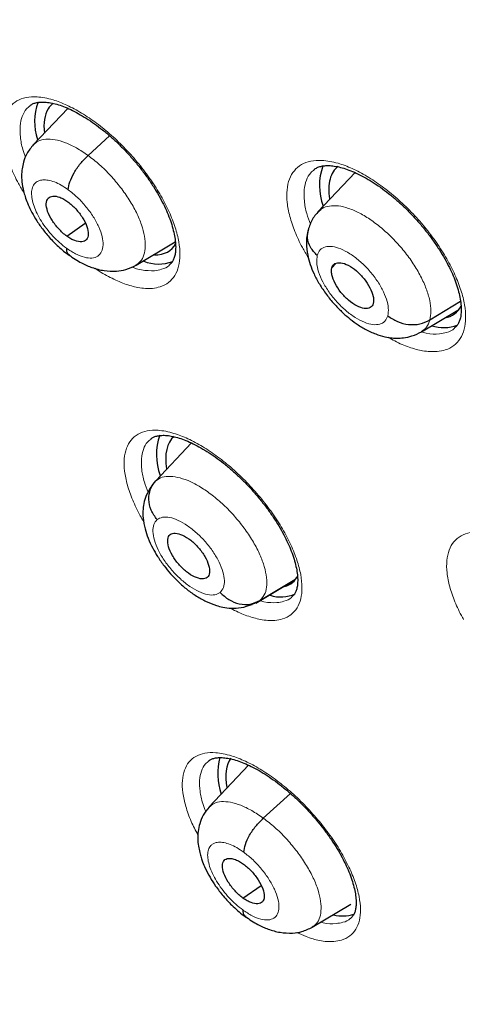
# Model space of a CAD drawing. Header units: millimetres. Extents: x 8 to 2236, y 12 to 2208.
# Tile 129 of 165: x 2058 to 2065, y 826 to 842. Entities that reach past the tile are written whole.
import ezdxf

# ---------------------------------------------------------------- set-up
doc = ezdxf.new("R2010")
doc.units = ezdxf.units.MM

msp = doc.modelspace()

# ---------------------------------------------------------------- linework, layer by layer
at = {"color": 7, "linetype": 'Continuous', "lineweight": 30}
for p, q in [((2058.603, 840.157), (2058.05, 839.572)), ((2058.929, 839.401), (2059.276, 839.715)), ((2063.217, 839.125), (2062.62, 838.493)), ((2062.623, 838.49), (2062.653, 838.516)), ((2058.587, 838.105), (2058.884, 838.312)), ((2059.7, 837.639), (2060.331, 838.016)), ((2062.843, 837.597), (2062.909, 837.666)), ((2064.419, 836.76), (2064.911, 837.06)), ((2064.284, 836.571), (2064.867, 836.919)), ((2060.018, 834.179), (2060.59, 834.785)), ((2060.015, 834.176), (2059.968, 834.126)), ((2061.622, 832.213), (2062.241, 832.584)), ((2061.687, 832.254), (2062.25, 832.591)), ((2061.508, 829.611), (2060.875, 828.941)), ((2061.744, 828.762), (2062.18, 829.157)), ((2061.417, 827.479), (2061.708, 827.681)), ((2062.531, 827.012), (2063.149, 827.382))]:
    msp.add_line(p, q, dxfattribs=at)
at = {"color": 252, "linetype": 'Continuous', "lineweight": 0}
for p, q in [((2062.594, 838.452), (2062.603, 838.472)), ((2059.972, 834.122), (2060.018, 834.179)), ((2061.687, 832.254), (2061.619, 832.218))]:
    msp.add_line(p, q, dxfattribs=at)
at = {"color": 7, "linetype": 'Continuous', "lineweight": 30}
for centre, radius, start, end in [((2058.946, 839.944), 0.876, 159.1424, 199.1982), ((2063.585, 838.919), 0.939, 160.2774, 200.7764), ((2060.063, 838.314), 0.657, 248.5344, 290.3495), ((2064.642, 837.249), 0.613, 251.6347, 290.7878), ((2060.982, 834.598), 0.955, 160.8349, 200.5365), ((2062.025, 832.878), 0.565, 252.1725, 294.2764), ((2062.061, 829.484), 1.048, 165.8751, 198.6357), ((2063.014, 827.799), 0.608, 256.6315, 287.5777)]:
    msp.add_arc(centre, radius, start, end, dxfattribs=at)
for centre, major_axis, ratio, start_param, end_param in [((2059.307, 839.058), (-0.945, 1.176), 0.454207, 0.163826, 0.624932), ((2059.307, 839.058), (-0.945, 1.176), 0.454207, 6.266471, 6.447011), ((2063.881, 838.04), (-0.946, 1.175), 0.454578, 6.261499, 6.602914), ((2063.881, 838.04), (-0.946, 1.175), 0.454578, 0.319728, 0.661839), ((2059.307, 839.058), (-0.945, 1.176), 0.454207, 2.770451, 3.342091), ((2063.881, 838.04), (-0.946, 1.175), 0.454578, 2.883673, 3.362693), ((2061.261, 833.716), (-0.944, 1.177), 0.454071, 0.008056, 0.674131), ((2061.261, 833.716), (-0.944, 1.177), 0.454071, 2.948255, 3.35941), ((2062.234, 828.605), (-0.95, 1.188), 0.453301, 0.134962, 0.685693)]:
    msp.add_ellipse(centre, major_axis=major_axis, ratio=ratio, start_param=start_param, end_param=end_param, dxfattribs=at)
for points, knots in [([(2076.994, 829.069), (2077.07, 829.129), (2077.221, 829.246), (2077.423, 829.413), (2077.603, 829.567), (2077.76, 829.705), (2077.906, 829.839), (2078.039, 829.965), (2078.159, 830.081), (2078.269, 830.191), (2078.38, 830.305), (2078.497, 830.428), (2078.612, 830.554), (2078.719, 830.674), (2078.817, 830.785), (2078.904, 830.889), (2079.005, 831.01), (2079.118, 831.15), (2079.245, 831.313), (2079.367, 831.477), (2079.489, 831.645), (2079.61, 831.819), (2079.729, 831.996), (2079.845, 832.176), (2079.958, 832.358), (2080.067, 832.543), (2080.178, 832.735), (2080.292, 832.944), (2080.414, 833.177), (2080.543, 833.436), (2080.688, 833.747), (2080.84, 834.097), (2080.991, 834.474), (2081.124, 834.835), (2081.239, 835.175), (2081.338, 835.489), (2081.405, 835.716), (2081.447, 835.87), (2081.475, 835.97), (2081.507, 836.09), (2081.543, 836.232), (2081.628, 836.577), (2081.746, 837.114), (2081.857, 837.747), (2081.933, 838.27), (2081.984, 838.683), (2082.026, 839.087), (2082.06, 839.48), (2082.085, 839.859), (2082.104, 840.214), (2082.116, 840.537), (2082.124, 840.826), (2082.127, 841.078), (2082.129, 841.293), (2082.128, 841.471), (2082.127, 841.599), (2082.126, 841.684), (2082.126, 841.743), (2082.125, 841.812), (2082.123, 841.905), (2082.12, 842.029), (2082.116, 842.183), (2082.11, 842.361), (2082.099, 842.637), (2082.08, 843.013), (2082.047, 843.5), (2082.004, 844.027), (2081.948, 844.592), (2081.878, 845.187), (2081.782, 845.908), (2081.653, 846.736), (2081.485, 847.664), (2081.307, 848.538), (2081.124, 849.358), (2080.938, 850.123), (2080.746, 850.865), (2080.548, 851.583), (2080.343, 852.286), (2080.089, 853.114), (2079.773, 854.087), (2079.379, 855.22), (2078.945, 856.39), (2078.47, 857.597), (2077.991, 858.75), (2077.514, 859.841), (2077.048, 860.867), (2076.554, 861.909), (2076.04, 862.955), (2075.467, 864.079), (2074.839, 865.266), (2074.154, 866.509), (2073.467, 867.711), (2072.78, 868.87), (2072.144, 869.911), (2071.561, 870.838), (2071.033, 871.66), (2070.496, 872.475), (2069.938, 873.306), (2069.333, 874.187), (2068.675, 875.122), (2067.961, 876.11), (2067.203, 877.133), (2066.4, 878.189), (2065.549, 879.277), (2064.753, 880.267), (2064.022, 881.153), (2063.367, 881.932), (2062.689, 882.722), (2061.989, 883.521), (2061.275, 884.319), (2060.561, 885.099), (2059.803, 885.909), (2059.011, 886.738), (2058.19, 887.575), (2057.407, 888.354), (2056.664, 889.077), (2055.962, 889.746), (2055.302, 890.362), (2054.757, 890.862), (2054.317, 891.258), (2053.978, 891.56), (2053.667, 891.835), (2053.392, 892.077), (2053.178, 892.262), (2053.018, 892.4), (2052.9, 892.502), (2052.776, 892.609), (2052.623, 892.739), (2052.426, 892.907), (2052.192, 893.103), (2051.925, 893.327), (2051.626, 893.575), (2051.295, 893.846), (2050.947, 894.129), (2050.596, 894.411), (2050.107, 894.799), (2049.493, 895.278), (2048.79, 895.812), (2048.155, 896.283), (2047.57, 896.709), (2046.983, 897.127), (2046.369, 897.556), (2045.717, 898), (2045.027, 898.458), (2044.311, 898.919), (2043.594, 899.368), (2042.899, 899.788), (2042.435, 900.063), (2042.203, 900.195), (2042.189, 900.203)], [0, 0, 0, 0, 0.004208, 0.008266, 0.012194, 0.015925, 0.019283, 0.022264, 0.025087, 0.027445, 0.030195, 0.033307, 0.036341, 0.039156, 0.041751, 0.044127, 0.046284, 0.050042, 0.053605, 0.057244, 0.060959, 0.064746, 0.06856, 0.072392, 0.076228, 0.080045, 0.083867, 0.088052, 0.092716, 0.097859, 0.103418, 0.110856, 0.117881, 0.124491, 0.130655, 0.136254, 0.141145, 0.142556, 0.144244, 0.146322, 0.148792, 0.151607, 0.164055, 0.175863, 0.182587, 0.189083, 0.195351, 0.201391, 0.207197, 0.212551, 0.217349, 0.221589, 0.225272, 0.228397, 0.230964, 0.232973, 0.233896, 0.234627, 0.23553, 0.236869, 0.238642, 0.240852, 0.243465, 0.246233, 0.252549, 0.25933, 0.266575, 0.274284, 0.28244, 0.290603, 0.303052, 0.315037, 0.326558, 0.336451, 0.345973, 0.355124, 0.363905, 0.372325, 0.380725, 0.393824, 0.40725, 0.421007, 0.435095, 0.449518, 0.461086, 0.472865, 0.484854, 0.496904, 0.50868, 0.523252, 0.537359, 0.550999, 0.564172, 0.576875, 0.586525, 0.595883, 0.605054, 0.614582, 0.624546, 0.635591, 0.647128, 0.659155, 0.671674, 0.684685, 0.698189, 0.707561, 0.717157, 0.726977, 0.737022, 0.747285, 0.757391, 0.767124, 0.778971, 0.790214, 0.800851, 0.810883, 0.820308, 0.829125, 0.837335, 0.84209, 0.846614, 0.850795, 0.854431, 0.857519, 0.859243, 0.860732, 0.862169, 0.864156, 0.866741, 0.869923, 0.873327, 0.877224, 0.881613, 0.886286, 0.890855, 0.895311, 0.905366, 0.914791, 0.922673, 0.930063, 0.937545, 0.945449, 0.95395, 0.96289, 0.972271, 0.981812, 0.990881, 0.999452, 1, 1, 1, 1]), ([(2033.925, 892.828), (2034.038, 892.763), (2034.364, 892.573), (2034.907, 892.25), (2035.553, 891.853), (2036.201, 891.444), (2036.851, 891.021), (2037.502, 890.586), (2038.155, 890.139), (2038.808, 889.679), (2039.463, 889.208), (2040.117, 888.725), (2040.772, 888.23), (2041.426, 887.723), (2042.081, 887.205), (2042.734, 886.677), (2043.386, 886.137), (2044.038, 885.587), (2044.688, 885.027), (2045.336, 884.456), (2045.981, 883.875), (2046.625, 883.285), (2047.266, 882.685), (2047.905, 882.077), (2048.54, 881.459), (2049.172, 880.832), (2049.8, 880.197), (2050.424, 879.554), (2051.044, 878.903), (2051.66, 878.245), (2052.272, 877.578), (2052.878, 876.905), (2053.479, 876.225), (2054.075, 875.539), (2054.665, 874.846), (2055.25, 874.147), (2055.828, 873.442), (2056.4, 872.732), (2056.965, 872.017), (2057.524, 871.297), (2058.076, 870.572), (2058.62, 869.843), (2059.157, 869.11), (2059.686, 868.374), (2060.207, 867.634), (2060.721, 866.891), (2061.225, 866.145), (2061.722, 865.397), (2062.209, 864.647), (2062.688, 863.894), (2063.158, 863.141), (2063.618, 862.386), (2064.069, 861.63), (2064.51, 860.873), (2064.941, 860.117), (2065.362, 859.36), (2065.773, 858.603), (2066.174, 857.848), (2066.564, 857.093), (2066.943, 856.339), (2067.312, 855.587), (2067.669, 854.837), (2068.016, 854.089), (2068.351, 853.344), (2068.675, 852.601), (2068.987, 851.861), (2069.288, 851.125), (2069.576, 850.393), (2069.853, 849.665), (2070.118, 848.94), (2070.371, 848.221), (2070.612, 847.506), (2070.84, 846.797), (2071.056, 846.093), (2071.26, 845.395), (2071.451, 844.704), (2071.629, 844.018), (2071.795, 843.339), (2071.948, 842.667), (2072.089, 842.003), (2072.216, 841.346), (2072.331, 840.696), (2072.433, 840.055), (2072.521, 839.422), (2072.597, 838.798), (2072.66, 838.182), (2072.71, 837.575), (2072.748, 836.978), (2072.772, 836.391), (2072.783, 835.813), (2072.781, 835.245), (2072.767, 834.688), (2072.739, 834.141), (2072.699, 833.604), (2072.646, 833.079), (2072.58, 832.564), (2072.501, 832.061), (2072.41, 831.569), (2072.306, 831.089), (2072.189, 830.621), (2072.06, 830.165), (2071.918, 829.72), (2071.764, 829.288), (2071.598, 828.868), (2071.419, 828.461), (2071.228, 828.066), (2071.024, 827.684), (2070.808, 827.315), (2070.58, 826.959), (2070.34, 826.616), (2070.088, 826.286), (2069.823, 825.97), (2069.547, 825.666), (2069.258, 825.378), (2069.059, 825.19), (2068.953, 825.102), (2068.952, 825.101)], [0, 0, 0, 0, 0.0046691, 0.0135353, 0.0224026, 0.031271, 0.0401406, 0.0490113, 0.057883, 0.0667558, 0.0756295, 0.0845042, 0.0933798, 0.1022562, 0.1111335, 0.1200115, 0.1288903, 0.1377698, 0.1466499, 0.1555307, 0.164412, 0.1732939, 0.1821764, 0.1910593, 0.1999426, 0.2088264, 0.2177105, 0.226595, 0.2354798, 0.2443649, 0.2532503, 0.2621358, 0.2710216, 0.2799075, 0.2887935, 0.2976797, 0.3065659, 0.3154521, 0.3243384, 0.3332246, 0.3421108, 0.3509969, 0.3598829, 0.3687687, 0.3776544, 0.3865399, 0.3954251, 0.4043101, 0.4131948, 0.4220791, 0.4309631, 0.4398467, 0.4487298, 0.4576125, 0.4664947, 0.4753764, 0.4842575, 0.493138, 0.5020179, 0.510897, 0.5197755, 0.5286532, 0.5375301, 0.5464062, 0.5552814, 0.5641556, 0.5730289, 0.5819012, 0.5907725, 0.5996426, 0.6085117, 0.6173795, 0.6262462, 0.6351116, 0.6439758, 0.6528387, 0.6617002, 0.6705605, 0.6794194, 0.6882769, 0.6971332, 0.7059882, 0.7148419, 0.7236945, 0.732546, 0.7413965, 0.7502461, 0.7590952, 0.7679438, 0.7767922, 0.7856407, 0.7944896, 0.8033394, 0.8121904, 0.8210433, 0.8298988, 0.8387576, 0.8476204, 0.8564883, 0.8653622, 0.8742432, 0.8831324, 0.8920312, 0.9009406, 0.909862, 0.9187964, 0.9277449, 0.9367083, 0.9456873, 0.9546819, 0.9636921, 0.9727171, 0.9817557, 0.9908062, 0.9998664, 1, 1, 1, 1]), ([(2057.995, 840.199), (2058.009, 840.209), (2058.034, 840.228), (2058.088, 840.247), (2058.154, 840.258), (2058.233, 840.26), (2058.325, 840.248), (2058.425, 840.225), (2058.534, 840.188), (2058.65, 840.138), (2058.773, 840.075), (2058.901, 839.999), (2059.032, 839.911), (2059.164, 839.811), (2059.295, 839.702), (2059.422, 839.584), (2059.545, 839.458), (2059.663, 839.326), (2059.777, 839.188), (2059.883, 839.046), (2059.98, 838.902), (2060.066, 838.759), (2060.141, 838.618), (2060.204, 838.483), (2060.254, 838.352), (2060.293, 838.227), (2060.32, 838.109), (2060.335, 838.001), (2060.338, 837.905), (2060.331, 837.824), (2060.315, 837.759), (2060.293, 837.707), (2060.268, 837.669), (2060.245, 837.651), (2060.236, 837.644)], [0, 0, 0, 0, 0.03388, 0.066133, 0.096418, 0.128644, 0.159742, 0.190249, 0.220328, 0.250935, 0.282053, 0.313583, 0.345387, 0.37732, 0.409219, 0.440877, 0.472282, 0.504031, 0.536106, 0.568356, 0.600568, 0.632523, 0.664053, 0.695036, 0.725775, 0.757003, 0.788399, 0.819658, 0.850529, 0.880889, 0.910852, 0.940917, 0.974322, 1, 1, 1, 1]), ([(2058.049, 839.571), (2058.012, 839.526), (2057.946, 839.444), (2057.893, 839.307), (2057.87, 839.197), (2057.86, 839.087), (2057.866, 838.968), (2057.887, 838.849), (2057.919, 838.737), (2057.956, 838.633), (2058.01, 838.514), (2058.085, 838.38), (2058.184, 838.235), (2058.307, 838.083), (2058.456, 837.928), (2058.566, 837.843), (2058.624, 837.798)], [0, 0, 0, 0, 0.092118, 0.165859, 0.221796, 0.260703, 0.324954, 0.401855, 0.449024, 0.504098, 0.566959, 0.637612, 0.716189, 0.802723, 0.897205, 1, 1, 1, 1]), ([(2058.611, 838.85), (2058.617, 838.89), (2058.629, 838.972), (2058.701, 839.123), (2058.804, 839.276), (2058.888, 839.359), (2058.929, 839.401)], [0, 0, 0, 0, 0.249701, 0.499996, 0.749938, 1, 1, 1, 1]), ([(2062.561, 839.175), (2062.576, 839.186), (2062.604, 839.207), (2062.662, 839.226), (2062.73, 839.238), (2062.812, 839.24), (2062.906, 839.228), (2063.009, 839.205), (2063.119, 839.168), (2063.237, 839.118), (2063.362, 839.055), (2063.491, 838.979), (2063.624, 838.891), (2063.757, 838.791), (2063.888, 838.682), (2064.016, 838.564), (2064.14, 838.439), (2064.258, 838.307), (2064.372, 838.169), (2064.477, 838.027), (2064.574, 837.884), (2064.66, 837.741), (2064.734, 837.601), (2064.796, 837.466), (2064.845, 837.336), (2064.883, 837.212), (2064.908, 837.094), (2064.922, 836.986), (2064.923, 836.891), (2064.915, 836.811), (2064.898, 836.746), (2064.874, 836.694), (2064.848, 836.656), (2064.825, 836.639), (2064.816, 836.632)], [0, 0, 0, 0, 0.035848, 0.067976, 0.098275, 0.130503, 0.161671, 0.192213, 0.222401, 0.253107, 0.284307, 0.3159, 0.347751, 0.379718, 0.411639, 0.443297, 0.47472, 0.506508, 0.53861, 0.570873, 0.603075, 0.635006, 0.666501, 0.697444, 0.72818, 0.759425, 0.790829, 0.822094, 0.852983, 0.883397, 0.913491, 0.943787, 0.978053, 1, 1, 1, 1]), ([(2058.587, 838.105), (2058.565, 838.122), (2058.521, 838.156), (2058.437, 838.241), (2058.346, 838.359), (2058.272, 838.506), (2058.25, 838.632), (2058.279, 838.722), (2058.359, 838.757), (2058.453, 838.74), (2058.538, 838.702), (2058.583, 838.672), (2058.605, 838.657)], [0, 0, 0, 0, 0.062838, 0.1255436, 0.2508384, 0.375533, 0.5000097, 0.624477, 0.7491637, 0.874459, 0.9371641, 1, 1, 1, 1]), ([(2058.605, 838.657), (2058.627, 838.64), (2058.671, 838.606), (2058.754, 838.521), (2058.846, 838.403), (2058.919, 838.256), (2058.941, 838.13), (2058.912, 838.04), (2058.833, 838.006), (2058.738, 838.022), (2058.653, 838.06), (2058.609, 838.09), (2058.587, 838.105)], [0, 0, 0, 0, 0.062838, 0.125543, 0.250838, 0.375533, 0.500009, 0.624477, 0.749164, 0.874459, 0.937164, 1, 1, 1, 1]), ([(2062.65, 838.522), (2062.608, 838.477), (2062.524, 838.387), (2062.483, 838.264), (2062.463, 838.204)], [0, 0, 0, 0, 0.505333, 1, 1, 1, 1]), ([(2062.467, 838.216), (2062.457, 838.178), (2062.439, 838.105), (2062.432, 837.966), (2062.45, 837.813), (2062.495, 837.65), (2062.557, 837.495), (2062.644, 837.332), (2062.754, 837.169), (2062.876, 837.021), (2062.995, 836.898), (2063.112, 836.793), (2063.239, 836.697), (2063.386, 836.605), (2063.541, 836.534), (2063.684, 836.49), (2063.798, 836.471), (2063.901, 836.466), (2064.007, 836.473), (2064.144, 836.5), (2064.234, 836.545), (2064.284, 836.57)], [0, 0, 0, 0, 0.0447874, 0.0850568, 0.1531233, 0.2078481, 0.2637572, 0.3246011, 0.3905033, 0.4526397, 0.5066651, 0.5534694, 0.6033325, 0.6610845, 0.725537, 0.7810999, 0.8240786, 0.8497205, 0.8873542, 0.9374077, 1, 1, 1, 1]), ([(2062.61, 837.796), (2062.571, 837.838), (2062.492, 837.921), (2062.442, 838.07), (2062.46, 838.162), (2062.468, 838.203)], [0, 0, 0, 0, 0.35409, 0.704714, 1, 1, 1, 1]), ([(2058.581, 837.913), (2058.583, 837.878), (2058.586, 837.827), (2058.619, 837.811), (2058.63, 837.806)], [0, 0, 0, 0, 0.69127, 1, 1, 1, 1]), ([(2058.62, 837.804), (2058.688, 837.758), (2058.81, 837.675), (2059, 837.595), (2059.182, 837.546), (2059.374, 837.537), (2059.55, 837.564), (2059.648, 837.613), (2059.702, 837.639)], [0, 0, 0, 0, 0.1951824, 0.3500706, 0.5250021, 0.6987742, 0.8331193, 1, 1, 1, 1]), ([(2062.843, 837.597), (2062.849, 837.611), (2062.859, 837.64), (2062.903, 837.675), (2062.983, 837.686), (2063.107, 837.646), (2063.242, 837.552), (2063.367, 837.423), (2063.462, 837.276), (2063.507, 837.158), (2063.519, 837.076), (2063.513, 837.043), (2063.51, 837.026)], [0, 0, 0, 0, 0.062835, 0.125528, 0.250808, 0.375516, 0.5, 0.624483, 0.74919, 0.874472, 0.937165, 1, 1, 1, 1]), ([(2063.51, 837.026), (2063.505, 837.012), (2063.494, 836.983), (2063.45, 836.949), (2063.371, 836.937), (2063.247, 836.977), (2063.112, 837.071), (2062.986, 837.2), (2062.891, 837.347), (2062.847, 837.465), (2062.834, 837.548), (2062.84, 837.58), (2062.843, 837.597)], [0, 0, 0, 0, 0.062835, 0.125528, 0.25081, 0.375518, 0.500001, 0.624484, 0.749192, 0.874472, 0.937165, 1, 1, 1, 1]), ([(2063.743, 836.827), (2063.793, 836.793), (2063.892, 836.724), (2064.077, 836.68), (2064.263, 836.686), (2064.367, 836.735), (2064.419, 836.76)], [0, 0, 0, 0, 0.248375, 0.499434, 0.750537, 1, 1, 1, 1]), ([(2059.938, 834.851), (2059.951, 834.86), (2059.976, 834.879), (2060.029, 834.897), (2060.094, 834.908), (2060.172, 834.909), (2060.263, 834.898), (2060.363, 834.874), (2060.472, 834.838), (2060.588, 834.788), (2060.711, 834.726), (2060.839, 834.65), (2060.971, 834.562), (2061.103, 834.463), (2061.235, 834.354), (2061.363, 834.237), (2061.487, 834.112), (2061.607, 833.981), (2061.721, 833.844), (2061.829, 833.703), (2061.927, 833.56), (2062.015, 833.417), (2062.092, 833.278), (2062.156, 833.143), (2062.208, 833.014), (2062.248, 832.89), (2062.277, 832.773), (2062.293, 832.665), (2062.298, 832.57), (2062.292, 832.49), (2062.278, 832.426), (2062.256, 832.376), (2062.232, 832.338), (2062.21, 832.321), (2062.201, 832.313)], [0, 0, 0, 0, 0.034259, 0.066251, 0.096351, 0.128371, 0.15933, 0.18975, 0.219762, 0.250308, 0.28138, 0.312877, 0.344657, 0.376576, 0.408469, 0.440137, 0.471541, 0.503271, 0.53533, 0.567571, 0.599781, 0.631742, 0.663284, 0.694281, 0.725003, 0.756196, 0.787555, 0.818773, 0.849595, 0.879894, 0.909776, 0.939738, 0.972796, 1, 1, 1, 1]), ([(2060.038, 833.554), (2060.003, 833.603), (2059.933, 833.702), (2059.898, 833.878), (2059.921, 834.049), (2059.985, 834.136), (2060.018, 834.179)], [0, 0, 0, 0, 0.2516749, 0.5008992, 0.7493028, 1, 1, 1, 1]), ([(2059.941, 834.071), (2059.942, 834.077), (2059.948, 834.099), (2059.962, 834.113), (2059.972, 834.122)], [0, 0, 0, 0, 0.274268, 1, 1, 1, 1]), ([(2059.938, 834.074), (2059.912, 834.031), (2059.861, 833.95), (2059.823, 833.818), (2059.808, 833.696), (2059.812, 833.556), (2059.839, 833.413), (2059.892, 833.252), (2059.962, 833.103), (2060.049, 832.955), (2060.145, 832.817), (2060.257, 832.68), (2060.381, 832.551), (2060.52, 832.43), (2060.67, 832.323), (2060.828, 832.236), (2060.964, 832.181), (2061.101, 832.145), (2061.235, 832.129), (2061.397, 832.135), (2061.506, 832.173), (2061.564, 832.194)], [0, 0, 0, 0, 0.049719, 0.094876, 0.135601, 0.172218, 0.235431, 0.288896, 0.347055, 0.397188, 0.456162, 0.50718, 0.564273, 0.623944, 0.683723, 0.744062, 0.805823, 0.842296, 0.886411, 0.938965, 1, 1, 1, 1]), ([(2060.247, 833.314), (2060.258, 833.321), (2060.281, 833.336), (2060.346, 833.34), (2060.445, 833.313), (2060.579, 833.23), (2060.708, 833.106), (2060.812, 832.961), (2060.874, 832.818), (2060.885, 832.718), (2060.871, 832.656), (2060.852, 832.636), (2060.843, 832.626)], [0, 0, 0, 0, 0.062835, 0.125528, 0.250809, 0.375516, 0.499999, 0.624482, 0.74919, 0.874472, 0.937165, 1, 1, 1, 1]), ([(2060.843, 832.626), (2060.831, 832.619), (2060.808, 832.604), (2060.743, 832.6), (2060.644, 832.627), (2060.51, 832.71), (2060.381, 832.834), (2060.277, 832.979), (2060.215, 833.122), (2060.204, 833.222), (2060.218, 833.284), (2060.237, 833.304), (2060.247, 833.314)], [0, 0, 0, 0, 0.062835, 0.125528, 0.25081, 0.375518, 0.5, 0.624484, 0.749191, 0.874472, 0.937165, 1, 1, 1, 1]), ([(2061.051, 832.386), (2061.095, 832.344), (2061.186, 832.259), (2061.358, 832.196), (2061.535, 832.186), (2061.637, 832.232), (2061.687, 832.254)], [0, 0, 0, 0, 0.248385, 0.499438, 0.750533, 1, 1, 1, 1]), ([(2061.619, 832.218), (2061.608, 832.21), (2061.592, 832.199), (2061.569, 832.198), (2061.561, 832.197)], [0, 0, 0, 0, 0.655612, 1, 1, 1, 1]), ([(2040.366, 830.085), (2040.551, 829.949), (2040.96, 829.649), (2041.591, 829.199), (2042.259, 828.733), (2042.927, 828.279), (2043.594, 827.837), (2044.26, 827.408), (2044.924, 826.992), (2045.587, 826.588), (2046.248, 826.198), (2046.906, 825.821), (2047.562, 825.457), (2048.216, 825.107), (2048.866, 824.771), (2049.513, 824.448), (2050.157, 824.139), (2050.797, 823.844), (2051.434, 823.564), (2052.066, 823.298), (2052.694, 823.046), (2053.317, 822.809), (2053.935, 822.586), (2054.548, 822.378), (2055.156, 822.185), (2055.758, 822.007), (2056.355, 821.844), (2056.945, 821.696), (2057.53, 821.563), (2058.107, 821.446), (2058.678, 821.344), (2059.242, 821.257), (2059.799, 821.185), (2060.349, 821.129), (2060.89, 821.089), (2061.424, 821.064), (2061.95, 821.055), (2062.467, 821.061), (2062.976, 821.083), (2063.475, 821.12), (2063.966, 821.173), (2064.448, 821.242), (2064.919, 821.326), (2065.382, 821.425), (2065.834, 821.54), (2066.276, 821.67), (2066.707, 821.815), (2067.129, 821.975), (2067.539, 822.15), (2067.939, 822.341), (2068.327, 822.545), (2068.704, 822.765), (2069.011, 822.958), (2069.187, 823.083), (2069.245, 823.125)], [0, 0, 0, 0, 0.0161899, 0.0357113, 0.0552346, 0.0747601, 0.0942877, 0.1138176, 0.1333498, 0.1528844, 0.1724215, 0.1919612, 0.2115035, 0.2310485, 0.2505963, 0.2701467, 0.2897, 0.309256, 0.3288148, 0.3483762, 0.3679402, 0.3875067, 0.4070754, 0.4266462, 0.4462187, 0.4657926, 0.4853673, 0.5049424, 0.5245169, 0.5440901, 0.563661, 0.5832284, 0.6027913, 0.6223481, 0.6418973, 0.6614372, 0.680966, 0.7004815, 0.7199818, 0.7394647, 0.7589281, 0.7783697, 0.7977878, 0.8171804, 0.8365463, 0.8558843, 0.875194, 0.8944755, 0.9137294, 0.9329572, 0.952161, 0.9713437, 0.9905086, 1, 1, 1, 1]), ([(2060.865, 829.68), (2060.876, 829.688), (2060.897, 829.704), (2060.944, 829.722), (2061.006, 829.734), (2061.081, 829.736), (2061.17, 829.726), (2061.268, 829.704), (2061.375, 829.669), (2061.49, 829.622), (2061.612, 829.561), (2061.739, 829.488), (2061.871, 829.402), (2062.004, 829.305), (2062.136, 829.197), (2062.266, 829.082), (2062.391, 828.959), (2062.513, 828.829), (2062.629, 828.694), (2062.739, 828.554), (2062.84, 828.412), (2062.931, 828.27), (2063.011, 828.131), (2063.079, 827.996), (2063.134, 827.867), (2063.177, 827.742), (2063.209, 827.625), (2063.229, 827.517), (2063.236, 827.422), (2063.233, 827.34), (2063.222, 827.275), (2063.203, 827.225), (2063.179, 827.185), (2063.158, 827.166), (2063.147, 827.156)], [0, 0, 0, 0, 0.029686, 0.061821, 0.0919, 0.123906, 0.154782, 0.185138, 0.215098, 0.245479, 0.276417, 0.307811, 0.339521, 0.371398, 0.403281, 0.43499, 0.466389, 0.498037, 0.530035, 0.562242, 0.594465, 0.626472, 0.658089, 0.689175, 0.719913, 0.751033, 0.782345, 0.813554, 0.844381, 0.874669, 0.90447, 0.934233, 0.966021, 1, 1, 1, 1]), ([(2060.874, 828.94), (2060.839, 828.898), (2060.774, 828.818), (2060.72, 828.68), (2060.694, 828.553), (2060.689, 828.43), (2060.699, 828.32), (2060.72, 828.218), (2060.744, 828.132), (2060.773, 828.047), (2060.817, 827.943), (2060.884, 827.814), (2060.981, 827.663), (2061.105, 827.502), (2061.235, 827.364), (2061.356, 827.254), (2061.422, 827.204), (2061.456, 827.178)], [0, 0, 0, 0, 0.085255, 0.160626, 0.226283, 0.282655, 0.34464, 0.396189, 0.439425, 0.476203, 0.529989, 0.609253, 0.685401, 0.775868, 0.880558, 0.938381, 1, 1, 1, 1]), ([(2061.431, 828.215), (2061.436, 828.255), (2061.447, 828.335), (2061.518, 828.486), (2061.62, 828.638), (2061.703, 828.721), (2061.744, 828.762)], [0, 0, 0, 0, 0.250322, 0.500285, 0.749727, 1, 1, 1, 1]), ([(2061.417, 827.479), (2061.395, 827.496), (2061.351, 827.53), (2061.268, 827.614), (2061.176, 827.733), (2061.101, 827.878), (2061.078, 828.003), (2061.105, 828.091), (2061.183, 828.125), (2061.277, 828.108), (2061.361, 828.069), (2061.405, 828.039), (2061.427, 828.024)], [0, 0, 0, 0, 0.062839, 0.125541, 0.250833, 0.375535, 0.500019, 0.624484, 0.749172, 0.874464, 0.937166, 1, 1, 1, 1]), ([(2061.427, 828.024), (2061.449, 828.007), (2061.493, 827.973), (2061.577, 827.889), (2061.669, 827.77), (2061.743, 827.625), (2061.767, 827.5), (2061.74, 827.411), (2061.661, 827.378), (2061.568, 827.395), (2061.484, 827.433), (2061.439, 827.464), (2061.417, 827.479)], [0, 0, 0, 0, 0.062838, 0.125541, 0.250832, 0.375534, 0.500018, 0.624484, 0.749172, 0.874463, 0.937165, 1, 1, 1, 1]), ([(2061.414, 827.289), (2061.417, 827.254), (2061.42, 827.205), (2061.453, 827.19), (2061.462, 827.186)], [0, 0, 0, 0, 0.713336, 1, 1, 1, 1]), ([(2061.453, 827.183), (2061.521, 827.137), (2061.642, 827.055), (2061.829, 826.973), (2062.009, 826.923), (2062.202, 826.911), (2062.379, 826.938), (2062.478, 826.986), (2062.532, 827.013)], [0, 0, 0, 0, 0.1942794, 0.3485067, 0.5226838, 0.6966428, 0.8318257, 1, 1, 1, 1])]:
    msp.add_open_spline(points, degree=3, knots=knots, dxfattribs=at)
at = {"color": 252, "linetype": 'Continuous', "lineweight": 0}
for points, knots in [([(2041.244, 900.112), (2042.233, 899.518), (2044.211, 898.331), (2047.218, 896.224), (2050.225, 893.9), (2053.211, 891.352), (2056.154, 888.606), (2059.03, 885.683), (2061.816, 882.606), (2064.491, 879.399), (2067.034, 876.086), (2069.425, 872.695), (2071.645, 869.251), (2073.677, 865.781), (2075.505, 862.312), (2077.114, 858.873), (2078.493, 855.489), (2079.629, 852.187), (2080.515, 848.993), (2081.143, 845.932), (2081.509, 843.028), (2081.609, 840.304), (2081.443, 837.78), (2081.012, 835.478), (2080.321, 833.412), (2079.367, 831.61), (2078.27, 830.151), (2077.385, 829.431), (2076.992, 829.112)], [0, 0, 0, 0, 0.038766, 0.077532, 0.116298, 0.155064, 0.19383, 0.232596, 0.271363, 0.310129, 0.348895, 0.387661, 0.426427, 0.465193, 0.503959, 0.542725, 0.581491, 0.620257, 0.659023, 0.697789, 0.736555, 0.775322, 0.814088, 0.852854, 0.89162, 0.930386, 0.969152, 1, 1, 1, 1]), ([(2059.962, 837.267), (2060.005, 837.274), (2060.105, 837.288), (2060.228, 837.356), (2060.329, 837.466), (2060.39, 837.616), (2060.412, 837.798), (2060.393, 838.01), (2060.335, 838.243), (2060.237, 838.493), (2060.105, 838.752), (2059.94, 839.012), (2059.749, 839.266), (2059.535, 839.507), (2059.306, 839.728), (2059.067, 839.923), (2058.826, 840.086), (2058.589, 840.213), (2058.392, 840.289), (2058.234, 840.328), (2058.085, 840.346), (2057.93, 840.337), (2057.782, 840.283), (2057.669, 840.186), (2057.593, 840.051), (2057.556, 839.88), (2057.559, 839.679), (2057.603, 839.453), (2057.687, 839.208), (2057.787, 838.987), (2057.871, 838.848), (2057.903, 838.797)], [0, 0, 0, 0, 0.028083, 0.064269, 0.100454, 0.136617, 0.17278, 0.208942, 0.245104, 0.281286, 0.317469, 0.353685, 0.389901, 0.426148, 0.462396, 0.498659, 0.534923, 0.57118, 0.607436, 0.630111, 0.652785, 0.688956, 0.725127, 0.761298, 0.797469, 0.833629, 0.86979, 0.905956, 0.942122, 0.978314, 1, 1, 1, 1]), ([(2057.924, 839.373), (2057.909, 839.414), (2057.868, 839.528), (2057.838, 839.699), (2057.833, 839.88), (2057.867, 840.031), (2057.922, 840.139), (2057.978, 840.181), (2057.998, 840.197)], [0, 0, 0, 0, 0.109632, 0.304193, 0.49871, 0.693226, 0.8878, 1, 1, 1, 1]), ([(2058.052, 839.569), (2058.076, 839.592), (2058.129, 839.64), (2058.248, 839.668), (2058.396, 839.66), (2058.563, 839.611), (2058.743, 839.528), (2058.867, 839.444), (2058.929, 839.401)], [0, 0, 0, 0, 0.146595, 0.317206, 0.487836, 0.658531, 0.829155, 1, 1, 1, 1]), ([(2058.929, 839.401), (2058.991, 839.353), (2059.115, 839.258), (2059.292, 839.081), (2059.454, 838.89), (2059.596, 838.688), (2059.71, 838.484), (2059.794, 838.286), (2059.842, 838.102), (2059.854, 837.937), (2059.831, 837.799), (2059.781, 837.696), (2059.723, 837.658), (2059.698, 837.642)], [0, 0, 0, 0, 0.0929449, 0.1857672, 0.2786287, 0.3714564, 0.4642733, 0.5570108, 0.6497007, 0.7425133, 0.8353241, 0.9280104, 1, 1, 1, 1]), ([(2064.537, 836.251), (2064.582, 836.258), (2064.683, 836.274), (2064.81, 836.343), (2064.912, 836.454), (2064.976, 836.605), (2064.999, 836.788), (2064.982, 837.001), (2064.924, 837.234), (2064.827, 837.484), (2064.695, 837.742), (2064.53, 838.002), (2064.338, 838.255), (2064.123, 838.495), (2063.893, 838.716), (2063.652, 838.909), (2063.409, 839.071), (2063.17, 839.196), (2062.97, 839.271), (2062.81, 839.309), (2062.659, 839.326), (2062.502, 839.315), (2062.352, 839.26), (2062.236, 839.162), (2062.158, 839.026), (2062.119, 838.853), (2062.121, 838.652), (2062.164, 838.425), (2062.247, 838.181), (2062.349, 837.956), (2062.435, 837.815), (2062.468, 837.76)], [0, 0, 0, 0, 0.02843, 0.064569, 0.100707, 0.136804, 0.172902, 0.208983, 0.245064, 0.28116, 0.317257, 0.353393, 0.389529, 0.425713, 0.461897, 0.498115, 0.534333, 0.570556, 0.60678, 0.629461, 0.652143, 0.688255, 0.724368, 0.760481, 0.796595, 0.832684, 0.868773, 0.904856, 0.940938, 0.977045, 1, 1, 1, 1]), ([(2062.5, 838.295), (2062.479, 838.353), (2062.431, 838.485), (2062.398, 838.672), (2062.395, 838.853), (2062.43, 839.006), (2062.487, 839.114), (2062.544, 839.157), (2062.564, 839.173)], [0, 0, 0, 0, 0.148377, 0.334651, 0.520949, 0.707247, 0.893674, 1, 1, 1, 1]), ([(2058.581, 837.913), (2058.543, 837.942), (2058.468, 837.999), (2058.361, 838.106), (2058.263, 838.222), (2058.177, 838.344), (2058.108, 838.467), (2058.058, 838.587), (2058.028, 838.7), (2058.018, 838.801), (2058.029, 838.874), (2058.047, 838.913), (2058.058, 838.93), (2058.064, 838.938), (2058.069, 838.944), (2058.073, 838.948), (2058.077, 838.953), (2058.09, 838.965), (2058.113, 838.983), (2058.145, 838.997), (2058.175, 839.005), (2058.22, 839.01), (2058.288, 839.007), (2058.389, 838.978), (2058.498, 838.928), (2058.573, 838.876), (2058.611, 838.85)], [0, 0, 0, 0, 0.062594, 0.124976, 0.187335, 0.249629, 0.311864, 0.37427, 0.436886, 0.499536, 0.562183, 0.597226, 0.606402, 0.615575, 0.624744, 0.625379, 0.629906, 0.642055, 0.673377, 0.707908, 0.73261, 0.749883, 0.812382, 0.874899, 0.937373, 1, 1, 1, 1]), ([(2058.611, 838.85), (2058.661, 838.81), (2058.761, 838.731), (2058.9, 838.58), (2059.017, 838.418), (2059.106, 838.253), (2059.161, 838.096), (2059.177, 837.959), (2059.153, 837.851), (2059.091, 837.778), (2058.996, 837.747), (2058.873, 837.76), (2058.731, 837.813), (2058.631, 837.879), (2058.581, 837.913)], [0, 0, 0, 0, 0.083335, 0.166666, 0.249999, 0.333329, 0.416664, 0.500001, 0.583335, 0.666673, 0.750003, 0.833335, 0.916665, 1, 1, 1, 1]), ([(2062.653, 838.516), (2062.665, 838.528), (2062.704, 838.567), (2062.804, 838.594), (2062.947, 838.597), (2063.112, 838.557), (2063.291, 838.48), (2063.478, 838.365), (2063.664, 838.221), (2063.844, 838.052), (2064.01, 837.864), (2064.156, 837.664), (2064.276, 837.46), (2064.366, 837.259), (2064.421, 837.071), (2064.444, 836.898), (2064.427, 836.806), (2064.419, 836.76)], [0, 0, 0, 0, 0.029245, 0.098627, 0.167985, 0.237333, 0.306624, 0.375877, 0.445222, 0.514567, 0.583821, 0.653111, 0.72246, 0.791818, 0.8612, 0.930552, 1, 1, 1, 1]), ([(2062.61, 837.796), (2062.624, 837.828), (2062.65, 837.891), (2062.736, 837.938), (2062.849, 837.944), (2062.985, 837.907), (2063.134, 837.829), (2063.286, 837.716), (2063.431, 837.576), (2063.558, 837.417), (2063.659, 837.251), (2063.727, 837.09), (2063.76, 836.942), (2063.749, 836.865), (2063.743, 836.827)], [0, 0, 0, 0, 0.083336, 0.16667, 0.250005, 0.333339, 0.416673, 0.500003, 0.583336, 0.666668, 0.750003, 0.833337, 0.916667, 1, 1, 1, 1]), ([(2063.743, 836.827), (2063.73, 836.796), (2063.703, 836.732), (2063.618, 836.686), (2063.505, 836.679), (2063.369, 836.717), (2063.22, 836.794), (2063.068, 836.907), (2062.923, 837.048), (2062.796, 837.206), (2062.695, 837.372), (2062.627, 837.533), (2062.593, 837.682), (2062.605, 837.758), (2062.61, 837.796)], [0, 0, 0, 0, 0.083333, 0.166663, 0.249997, 0.333332, 0.416664, 0.499997, 0.583327, 0.666661, 0.749995, 0.83333, 0.916664, 1, 1, 1, 1]), ([(2059.997, 837.551), (2059.93, 837.55), (2059.817, 837.548), (2059.682, 837.591), (2059.628, 837.608)], [0, 0, 0, 0, 0.594634, 1, 1, 1, 1]), ([(2060.237, 837.643), (2060.235, 837.641), (2060.203, 837.605), (2060.123, 837.572), (2060.035, 837.558), (2059.997, 837.551)], [0, 0, 0, 0, 0.036163, 0.578828, 1, 1, 1, 1]), ([(2059.038, 837.59), (2059.041, 837.588), (2059.125, 837.527), (2059.287, 837.439), (2059.518, 837.334), (2059.705, 837.282), (2059.852, 837.263), (2059.926, 837.266), (2059.962, 837.267)], [0, 0, 0, 0, 0.009459, 0.243976, 0.478405, 0.712833, 0.856416, 1, 1, 1, 1]), ([(2064.419, 836.76), (2064.404, 836.719), (2064.376, 836.638), (2064.314, 836.593), (2064.283, 836.572)], [0, 0, 0, 0, 0.5119355, 1, 1, 1, 1]), ([(2064.571, 836.536), (2064.504, 836.533), (2064.414, 836.529), (2064.306, 836.56), (2064.278, 836.568)], [0, 0, 0, 0, 0.742836, 1, 1, 1, 1]), ([(2064.817, 836.631), (2064.815, 836.629), (2064.783, 836.592), (2064.701, 836.558), (2064.61, 836.542), (2064.571, 836.536)], [0, 0, 0, 0, 0.039633, 0.577127, 1, 1, 1, 1]), ([(2063.752, 836.482), (2063.786, 836.461), (2063.901, 836.393), (2064.088, 836.318), (2064.324, 836.25), (2064.461, 836.251), (2064.537, 836.251)], [0, 0, 0, 0, 0.116992, 0.391818, 0.666641, 1, 1, 1, 1]), ([(2061.929, 831.936), (2061.972, 831.942), (2062.07, 831.957), (2062.193, 832.022), (2062.292, 832.131), (2062.352, 832.279), (2062.372, 832.459), (2062.351, 832.668), (2062.291, 832.899), (2062.192, 833.147), (2062.057, 833.404), (2061.891, 833.662), (2061.697, 833.915), (2061.482, 834.155), (2061.251, 834.375), (2061.011, 834.569), (2060.769, 834.733), (2060.532, 834.859), (2060.334, 834.935), (2060.176, 834.975), (2060.028, 834.994), (2059.874, 834.985), (2059.727, 834.933), (2059.615, 834.838), (2059.54, 834.705), (2059.505, 834.536), (2059.51, 834.337), (2059.555, 834.113), (2059.642, 833.871), (2059.733, 833.671), (2059.805, 833.554), (2059.824, 833.522)], [0, 0, 0, 0, 0.028163, 0.06464, 0.101117, 0.137576, 0.174034, 0.210506, 0.246977, 0.283488, 0.319999, 0.356557, 0.393116, 0.429711, 0.466306, 0.502909, 0.539511, 0.576091, 0.61267, 0.635537, 0.658405, 0.694869, 0.731333, 0.767797, 0.804262, 0.840721, 0.87718, 0.913662, 0.950143, 0.986669, 1, 1, 1, 1]), ([(2059.893, 833.992), (2059.872, 834.048), (2059.823, 834.176), (2059.787, 834.359), (2059.781, 834.537), (2059.813, 834.686), (2059.867, 834.792), (2059.922, 834.833), (2059.941, 834.848)], [0, 0, 0, 0, 0.143973, 0.331595, 0.519084, 0.706572, 0.894078, 1, 1, 1, 1]), ([(2060.018, 834.179), (2060.05, 834.2), (2060.114, 834.243), (2060.249, 834.254), (2060.404, 834.23), (2060.577, 834.167), (2060.76, 834.066), (2060.947, 833.933), (2061.13, 833.772), (2061.302, 833.59), (2061.457, 833.395), (2061.59, 833.192), (2061.694, 832.99), (2061.765, 832.797), (2061.801, 832.62), (2061.8, 832.466), (2061.767, 832.337), (2061.714, 832.282), (2061.687, 832.254)], [0, 0, 0, 0, 0.062591, 0.125095, 0.187626, 0.250136, 0.312637, 0.375086, 0.437502, 0.5, 0.562498, 0.624913, 0.687362, 0.749864, 0.812373, 0.874905, 0.93741, 1, 1, 1, 1]), ([(2061.051, 832.386), (2061.024, 832.371), (2060.97, 832.339), (2060.85, 832.345), (2060.713, 832.391), (2060.563, 832.478), (2060.412, 832.597), (2060.271, 832.742), (2060.147, 832.903), (2060.051, 833.068), (2059.989, 833.226), (2059.965, 833.367), (2059.978, 833.483), (2060.018, 833.53), (2060.038, 833.554)], [0, 0, 0, 0, 0.083333, 0.166663, 0.249997, 0.333332, 0.416664, 0.499997, 0.583327, 0.666661, 0.749995, 0.83333, 0.916664, 1, 1, 1, 1]), ([(2060.038, 833.554), (2060.065, 833.569), (2060.119, 833.601), (2060.239, 833.595), (2060.377, 833.549), (2060.526, 833.462), (2060.677, 833.343), (2060.819, 833.198), (2060.942, 833.038), (2061.038, 832.872), (2061.101, 832.714), (2061.125, 832.573), (2061.111, 832.457), (2061.071, 832.41), (2061.051, 832.386)], [0, 0, 0, 0, 0.083336, 0.16667, 0.250005, 0.333339, 0.416673, 0.500003, 0.583336, 0.666668, 0.750003, 0.833337, 0.916667, 1, 1, 1, 1]), ([(2067.122, 830.314), (2067.166, 830.32), (2067.267, 830.335), (2067.393, 830.402), (2067.495, 830.512), (2067.557, 830.66), (2067.579, 830.841), (2067.56, 831.05), (2067.501, 831.282), (2067.402, 831.529), (2067.268, 831.785), (2067.102, 832.042), (2066.908, 832.294), (2066.691, 832.533), (2066.459, 832.753), (2066.217, 832.945), (2065.972, 833.108), (2065.732, 833.233), (2065.532, 833.308), (2065.371, 833.346), (2065.221, 833.365), (2065.063, 833.355), (2064.914, 833.301), (2064.799, 833.205), (2064.722, 833.072), (2064.685, 832.902), (2064.688, 832.703), (2064.732, 832.479), (2064.818, 832.237), (2064.897, 832.058), (2064.955, 831.963), (2064.961, 831.953)], [0, 0, 0, 0, 0.028816, 0.065623, 0.10243, 0.139195, 0.17596, 0.212722, 0.249485, 0.286284, 0.323085, 0.359947, 0.396809, 0.43373, 0.470651, 0.507602, 0.544553, 0.581493, 0.618432, 0.641559, 0.664686, 0.701466, 0.738245, 0.775026, 0.811807, 0.848567, 0.885326, 0.922096, 0.958867, 0.995684, 1, 1, 1, 1]), ([(2061.963, 832.222), (2061.897, 832.22), (2061.812, 832.217), (2061.71, 832.247), (2061.687, 832.254)], [0, 0, 0, 0, 0.777701, 1, 1, 1, 1]), ([(2062.201, 832.312), (2062.199, 832.31), (2062.168, 832.274), (2062.088, 832.242), (2062.001, 832.228), (2061.963, 832.222)], [0, 0, 0, 0, 0.041079, 0.5822, 1, 1, 1, 1]), ([(2061.218, 832.134), (2061.229, 832.127), (2061.321, 832.073), (2061.484, 832.008), (2061.672, 831.952), (2061.819, 831.932), (2061.892, 831.935), (2061.929, 831.936)], [0, 0, 0, 0, 0.042749, 0.339242, 0.635734, 0.817867, 1, 1, 1, 1]), ([(2062.878, 826.782), (2062.921, 826.787), (2063.018, 826.801), (2063.138, 826.865), (2063.236, 826.971), (2063.293, 827.117), (2063.311, 827.294), (2063.288, 827.501), (2063.226, 827.73), (2063.124, 827.976), (2062.988, 828.231), (2062.819, 828.487), (2062.624, 828.739), (2062.407, 828.978), (2062.175, 829.198), (2061.934, 829.391), (2061.692, 829.555), (2061.454, 829.681), (2061.257, 829.758), (2061.1, 829.798), (2060.953, 829.818), (2060.799, 829.811), (2060.654, 829.76), (2060.544, 829.667), (2060.471, 829.537), (2060.438, 829.37), (2060.445, 829.174), (2060.494, 828.952), (2060.575, 828.722), (2060.656, 828.565), (2060.694, 828.491)], [0, 0, 0, 0, 0.028437, 0.065559, 0.102682, 0.139799, 0.176916, 0.214069, 0.251222, 0.288437, 0.325652, 0.362927, 0.400203, 0.437511, 0.474819, 0.512118, 0.549417, 0.586669, 0.62392, 0.647184, 0.670448, 0.707565, 0.744682, 0.781799, 0.818917, 0.856041, 0.893165, 0.930336, 0.967506, 1, 1, 1, 1]), ([(2060.82, 828.866), (2060.803, 828.91), (2060.758, 829.026), (2060.723, 829.197), (2060.714, 829.372), (2060.744, 829.519), (2060.796, 829.623), (2060.849, 829.663), (2060.868, 829.677)], [0, 0, 0, 0, 0.118845, 0.312533, 0.505954, 0.699372, 0.892734, 1, 1, 1, 1]), ([(2060.877, 828.938), (2060.9, 828.96), (2060.951, 829.007), (2061.068, 829.033), (2061.214, 829.023), (2061.379, 828.974), (2061.558, 828.89), (2061.682, 828.805), (2061.744, 828.762)], [0, 0, 0, 0, 0.145355, 0.316213, 0.487091, 0.658034, 0.828906, 1, 1, 1, 1]), ([(2061.744, 828.762), (2061.806, 828.714), (2061.93, 828.619), (2062.107, 828.442), (2062.27, 828.252), (2062.412, 828.051), (2062.528, 827.848), (2062.613, 827.651), (2062.663, 827.468), (2062.678, 827.305), (2062.657, 827.169), (2062.609, 827.068), (2062.553, 827.031), (2062.528, 827.016)], [0, 0, 0, 0, 0.092998, 0.185871, 0.278784, 0.371664, 0.464533, 0.557323, 0.650067, 0.742933, 0.835795, 0.928532, 1, 1, 1, 1]), ([(2061.414, 827.289), (2061.377, 827.318), (2061.302, 827.375), (2061.194, 827.482), (2061.096, 827.598), (2061.01, 827.719), (2060.94, 827.842), (2060.889, 827.961), (2060.857, 828.072), (2060.846, 828.173), (2060.856, 828.245), (2060.873, 828.283), (2060.884, 828.3), (2060.89, 828.308), (2060.895, 828.313), (2060.901, 828.321), (2060.917, 828.337), (2060.946, 828.357), (2060.985, 828.37), (2061.037, 828.378), (2061.109, 828.373), (2061.209, 828.344), (2061.318, 828.293), (2061.393, 828.241), (2061.431, 828.215)], [0, 0, 0, 0, 0.062596, 0.124978, 0.187338, 0.249634, 0.311872, 0.37428, 0.436895, 0.499544, 0.562189, 0.597232, 0.606409, 0.615582, 0.624751, 0.626544, 0.642256, 0.687303, 0.720984, 0.749872, 0.812374, 0.874895, 0.937371, 1, 1, 1, 1]), ([(2061.431, 828.215), (2061.481, 828.175), (2061.58, 828.096), (2061.719, 827.945), (2061.838, 827.783), (2061.928, 827.619), (2061.984, 827.464), (2062.001, 827.328), (2061.98, 827.221), (2061.92, 827.151), (2061.826, 827.121), (2061.705, 827.134), (2061.564, 827.188), (2061.464, 827.255), (2061.414, 827.289)], [0, 0, 0, 0, 0.083334, 0.166666, 0.249999, 0.333329, 0.416665, 0.5, 0.583333, 0.666664, 0.75, 0.833335, 0.916666, 1, 1, 1, 1]), ([(2062.912, 827.069), (2062.847, 827.066), (2062.772, 827.063), (2062.68, 827.09), (2062.668, 827.094)], [0, 0, 0, 0, 0.8669668, 1, 1, 1, 1]), ([(2063.147, 827.157), (2063.145, 827.154), (2063.114, 827.119), (2063.036, 827.088), (2062.95, 827.075), (2062.912, 827.069)], [0, 0, 0, 0, 0.044148, 0.585394, 1, 1, 1, 1]), ([(2062.279, 826.928), (2062.331, 826.904), (2062.46, 826.843), (2062.622, 826.8), (2062.769, 826.778), (2062.842, 826.781), (2062.878, 826.782)], [0, 0, 0, 0, 0.230575, 0.574969, 0.787485, 1, 1, 1, 1])]:
    msp.add_open_spline(points, degree=3, knots=knots, dxfattribs=at)

doc.saveas('drawing.dxf')
